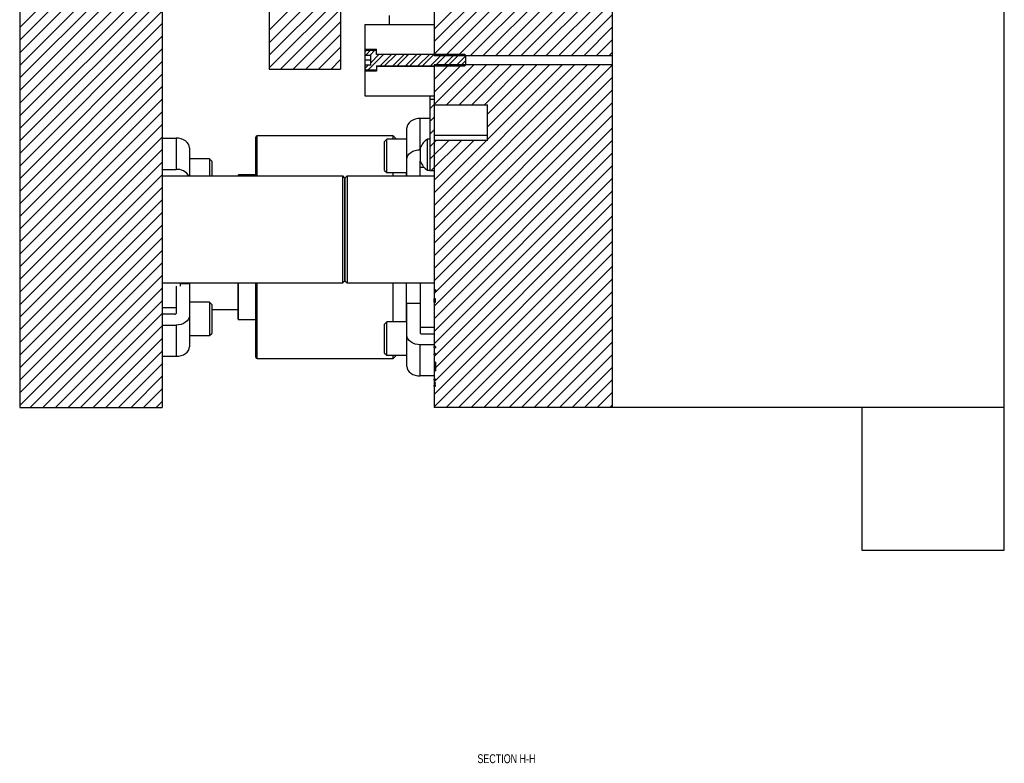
# Model space of a CAD drawing. Header units: inches. Extents: x 1687 to 2505, y -239 to -56.
# Tile 129 of 166: x 1827 to 1841, y -179 to -169. Entities that reach past the tile are written whole.
import ezdxf

# ---------------------------------------------------------------- set-up
doc = ezdxf.new("R2010")
doc.units = ezdxf.units.IN
doc.header["$LTSCALE"] = 0.5
doc.header["$MEASUREMENT"] = 0
for name, color, linetype in [('SID-M-D', 42, 'Continuous'), ('SID-M-F', 202, 'Continuous'), ('SID-M-S', 105, 'Continuous')]:
    doc.layers.add(name, color=color, linetype=linetype)
doc.styles.add('SLDTEXTSTYLE0', font='TXT', dxfattribs={"width": 0.595745})
pattern_1 = [(90, (1824.905, -204.443), (-12, 12), [12, -12]), (90, (1826.905, -204.443), (-12, 12), [12, -12]), (90, (1828.905, -204.443), (-12, 12), [12, -12]), (90, (1830.905, -204.443), (-12, 12), [12, -12]), (90, (1832.905, -204.443), (-12, 12), [12, -12]), (90, (1834.905, -204.443), (-12, 12), [12, -12]), (90, (1836.905, -204.443), (-12, 12), [12, -12]), (0, (1824.905, -192.443), (12, -12), [12, -12]), (0, (1824.905, -190.443), (12, -12), [12, -12]), (0, (1824.905, -188.443), (12, -12), [12, -12]), (0, (1824.905, -186.443), (12, -12), [12, -12]), (0, (1824.905, -184.443), (12, -12), [12, -12]), (0, (1824.905, -182.443), (12, -12), [12, -12]), (0, (1824.905, -180.443), (12, -12), [12, -12])]

msp = doc.modelspace()

# ---------------------------------------------------------------- hatches: boundary and pattern name
at = {"layer": 'SID-M-F'}
h = msp.add_hatch(dxfattribs=at)
h.set_pattern_fill('AR-PARQ1', color=256, style=0)
h.set_pattern_definition(pattern_1)
h.paths.add_polyline_path([(1832.59626, -169.3479), (1832.59626, -168.93455), (1831.62626, -168.93455), (1831.62626, -169.27934), (1831.79026, -169.27934), (1831.79026, -169.3479)], flags=0)
h = msp.add_hatch(dxfattribs=at)
h.set_pattern_fill('AR-PARQ1', color=256, style=0)
h.set_pattern_definition(pattern_1)
h.paths.add_polyline_path([(1832.59626, -169.93455), (1832.59626, -169.5212), (1831.79026, -169.5212), (1831.79026, -169.58976), (1831.62626, -169.58976), (1831.62626, -169.93455)], flags=0)

# ---------------------------------------------------------------- linework, layer by layer
at = {"layer": 'SID-M-F', "linetype": 'Continuous'}
for p, q in [((1826.78326, -168.97714), (1829.78326, -165.97714)), ((1826.78326, -169.15392), (1829.78326, -166.15392)), ((1826.78326, -169.33069), (1829.78326, -166.33069)), ((1826.78326, -169.50747), (1829.78326, -166.50747)), ((1826.78326, -169.68425), (1829.78326, -166.68425)), ((1826.78326, -169.86102), (1829.78326, -166.86102)), ((1826.78326, -170.0378), (1829.78326, -167.0378)), ((1826.78326, -170.21458), (1829.78326, -167.21458)), ((1826.78326, -170.39135), (1829.78326, -167.39135)), ((1826.78326, -170.74491), (1829.78326, -167.74491)), ((1830.28326, -169.01268), (1831.28326, -168.01268)), ((1830.28326, -169.18945), (1831.28326, -168.18945)), ((1830.28326, -169.36623), (1831.28326, -168.36623)), ((1832.59626, -169.52811), (1833.85857, -168.2658)), ((1832.59626, -169.70489), (1834.03534, -168.2658)), ((1832.59626, -168.99778), (1833.32824, -168.2658)), ((1832.59626, -169.17456), (1833.50501, -168.2658)), ((1832.59626, -169.35133), (1833.68179, -168.2658)), ((1833.10895, -169.36897), (1834.21212, -168.2658)), ((1833.28572, -169.36897), (1834.3889, -168.2658)), ((1833.4625, -169.36897), (1834.56567, -168.2658)), ((1833.63928, -169.36897), (1834.74245, -168.2658)), ((1833.81605, -169.36897), (1834.91923, -168.2658)), ((1833.99283, -169.36897), (1835.096, -168.2658)), ((1834.16961, -169.36897), (1835.09626, -168.44232)), ((1826.78326, -170.56813), (1828.78326, -168.56813)), ((1830.28326, -169.54301), (1831.28326, -168.54301)), ((1834.34638, -169.36897), (1835.09626, -168.6191)), ((1830.4435, -169.55955), (1831.28326, -168.71978)), ((1826.78326, -170.92168), (1828.78326, -168.92168)), ((1830.62027, -169.55955), (1831.28326, -168.89656)), ((1834.52316, -169.36897), (1835.09626, -168.79588)), ((1834.69994, -169.36897), (1835.09626, -168.97265)), ((1826.78326, -171.09846), (1828.78326, -169.09846)), ((1830.79705, -169.55955), (1831.28326, -169.07334)), ((1834.87671, -169.36897), (1835.09626, -169.14943)), ((1826.78326, -171.27524), (1828.78326, -169.27524)), ((1830.97383, -169.55955), (1831.28326, -169.25011)), ((1831.63697, -169.36424), (1831.70045, -169.30075)), ((1831.69947, -169.36424), (1831.76295, -169.30075)), ((1835.05349, -169.36897), (1835.09626, -169.32621)), ((1826.78326, -171.45201), (1828.78326, -169.45201)), ((1831.1506, -169.55955), (1831.28326, -169.42689)), ((1831.67214, -169.56834), (1831.88593, -169.35455)), ((1831.70826, -169.46973), (1831.82343, -169.35455)), ((1831.84021, -169.51455), (1832.00021, -169.35455)), ((1831.90271, -169.51455), (1832.06271, -169.35455)), ((1832.01699, -169.51455), (1832.17699, -169.35455)), ((1832.07949, -169.51455), (1832.23949, -169.35455)), ((1832.19376, -169.51455), (1832.35376, -169.35455)), ((1832.25626, -169.51455), (1832.41626, -169.35455)), ((1832.37054, -169.51455), (1832.53054, -169.35455)), ((1832.43304, -169.51455), (1832.59304, -169.35455)), ((1832.54732, -169.51455), (1832.70732, -169.35455)), ((1832.59626, -169.88166), (1833.04026, -169.43766)), ((1832.72409, -169.51455), (1832.88409, -169.35455)), ((1832.90087, -169.51455), (1833.04026, -169.37516)), ((1831.62626, -169.55173), (1831.67312, -169.50486)), ((1831.78642, -169.56834), (1831.79026, -169.5645)), ((1832.59626, -170.05844), (1833.15457, -169.50012)), ((1832.59626, -171.47265), (1834.56879, -169.50012)), ((1832.59626, -171.64943), (1834.74556, -169.50012)), ((1832.59626, -171.82621), (1834.92234, -169.50012)), ((1832.59626, -172.00298), (1835.09626, -169.50298)), ((1832.77192, -170.05955), (1833.33135, -169.50012)), ((1832.9487, -170.05955), (1833.50813, -169.50012)), ((1833.12548, -170.05955), (1833.6849, -169.50012)), ((1833.30225, -170.05955), (1833.86168, -169.50012)), ((1833.34626, -170.19232), (1834.03846, -169.50012)), ((1833.34626, -170.3691), (1834.21523, -169.50012)), ((1833.34626, -170.54588), (1834.39201, -169.50012)), ((1826.78326, -171.62879), (1828.78326, -169.62879)), ((1832.59626, -172.17976), (1835.09626, -169.67976)), ((1826.78326, -171.80557), (1828.78326, -169.80557)), ((1832.59626, -172.35654), (1835.09626, -169.85654)), ((1826.78326, -171.98235), (1828.78326, -169.98235)), ((1832.59626, -172.53331), (1835.09626, -170.03331)), ((1826.78326, -172.15912), (1828.78326, -170.15912)), ((1832.53626, -170.11844), (1832.59626, -170.05844)), ((1832.53626, -170.29522), (1832.59626, -170.23522)), ((1832.59626, -172.71009), (1835.09626, -170.21009)), ((1826.78326, -172.3359), (1828.78326, -170.3359)), ((1832.53626, -170.47199), (1832.59626, -170.41199)), ((1832.59626, -172.88687), (1835.09626, -170.38687)), ((1826.78326, -172.51268), (1828.78326, -170.51268)), ((1832.53626, -170.64877), (1832.62548, -170.55955)), ((1832.53626, -170.82555), (1832.80225, -170.55955)), ((1832.55403, -170.98455), (1832.97903, -170.55955)), ((1832.59626, -171.1191), (1833.15581, -170.55955)), ((1832.59626, -171.29588), (1833.33258, -170.55955)), ((1832.59626, -173.06364), (1835.09626, -170.56364)), ((1826.78326, -172.68945), (1828.78326, -170.68945)), ((1826.78326, -172.86623), (1828.78326, -170.86623)), ((1832.59626, -173.24042), (1835.09626, -170.74042)), ((1832.59626, -173.4172), (1835.09626, -170.9172)), ((1826.78326, -173.04301), (1828.78326, -171.04301)), ((1832.59626, -173.59397), (1835.09626, -171.09397)), ((1826.78326, -173.21978), (1828.78326, -171.21978)), ((1832.61626, -173.75075), (1835.09626, -171.27075)), ((1826.78326, -173.39656), (1828.78326, -171.39656)), ((1832.59626, -173.94753), (1835.09626, -171.44753)), ((1826.78326, -173.57334), (1828.78326, -171.57334)), ((1832.59626, -174.1243), (1835.09626, -171.6243)), ((1826.78326, -173.75011), (1828.78326, -171.75011)), ((1832.59626, -174.30108), (1835.09626, -171.80108)), ((1826.78326, -173.92689), (1828.78326, -171.92689)), ((1826.78326, -174.10367), (1828.78326, -172.10367)), ((1832.76457, -174.30955), (1835.09626, -171.97786)), ((1832.94134, -174.30955), (1835.09626, -172.15463)), ((1826.78326, -174.28044), (1828.78326, -172.28044)), ((1833.11812, -174.30955), (1835.09626, -172.33141)), ((1826.93093, -174.30955), (1828.78326, -172.45722)), ((1833.2949, -174.30955), (1835.09626, -172.50819)), ((1827.10771, -174.30955), (1828.78326, -172.634)), ((1833.47167, -174.30955), (1835.09626, -172.68496)), ((1827.28449, -174.30955), (1828.78326, -172.81077)), ((1833.64845, -174.30955), (1835.09626, -172.86174)), ((1827.46126, -174.30955), (1828.78326, -172.98755)), ((1833.82523, -174.30955), (1835.09626, -173.03852)), ((1827.63804, -174.30955), (1828.78326, -173.16433)), ((1827.81482, -174.30955), (1828.78326, -173.3411)), ((1834.002, -174.30955), (1835.09626, -173.21529)), ((1834.17878, -174.30955), (1835.09626, -173.39207)), ((1827.99159, -174.30955), (1828.78326, -173.51788)), ((1834.35556, -174.30955), (1835.09626, -173.56885)), ((1828.16837, -174.30955), (1828.78326, -173.69466)), ((1834.53233, -174.30955), (1835.09626, -173.74562)), ((1828.34515, -174.30955), (1828.78326, -173.87143)), ((1834.70911, -174.30955), (1835.09626, -173.9224)), ((1828.52192, -174.30955), (1828.78326, -174.04821)), ((1834.88589, -174.30955), (1835.09626, -174.09918)), ((1828.6987, -174.30955), (1828.78326, -174.22499)), ((1835.06266, -174.30955), (1835.09626, -174.27595))]:
    msp.add_line(p, q, dxfattribs=at)
at = {"layer": 'SID-M-S'}
for p, q in [((1840.59626, -176.30955), (1840.59626, -148.30955)), ((1826.78326, -150.30955), (1826.78326, -174.30955)), ((1835.09626, -150.30955), (1835.09626, -174.30955)), ((1830.28326, -159.45684), (1830.28326, -169.55955)), ((1828.78326, -165.08947), (1828.78326, -174.30955)), ((1831.28326, -166.35955), (1831.28326, -169.55955)), ((1832.59626, -168.2658), (1832.59626, -169.36897)), ((1831.97126, -168.93455), (1831.97126, -168.80955)), ((1831.62626, -168.93455), (1831.62626, -169.93455)), ((1831.62626, -168.93455), (1832.59626, -168.93455)), ((1831.62626, -169.27934), (1831.79026, -169.27934)), ((1831.64266, -169.29955), (1831.62626, -169.31595)), ((1831.64266, -169.30075), (1831.62626, -169.31732)), ((1831.79026, -169.29955), (1831.64266, -169.29955)), ((1831.64266, -169.30075), (1831.64266, -169.29955)), ((1831.79026, -169.30075), (1831.64266, -169.30075)), ((1831.79026, -169.35455), (1831.79026, -169.27934)), ((1831.62626, -169.36424), (1831.70826, -169.36424)), ((1831.70826, -169.43455), (1831.62626, -169.43455)), ((1831.70826, -169.50486), (1831.70826, -169.36424)), ((1831.79026, -169.3479), (1832.59626, -169.3479)), ((1832.21265, -169.35255), (1831.79026, -169.35255)), ((1832.21265, -169.35455), (1831.79026, -169.35455)), ((1832.21265, -169.36435), (1832.21265, -169.35255)), ((1832.21775, -169.35255), (1832.21418, -169.36235)), ((1832.21775, -169.35455), (1832.21418, -169.36463)), ((1832.21418, -169.36463), (1832.21418, -169.36235)), ((1832.59626, -169.35255), (1832.21775, -169.35255)), ((1832.21775, -169.35455), (1832.21775, -169.35255)), ((1833.02626, -169.35455), (1832.21775, -169.35455)), ((1832.59626, -169.36897), (1835.09626, -169.36897)), ((1833.04026, -169.36897), (1833.02626, -169.35455)), ((1833.04026, -169.50012), (1833.04026, -169.36897)), ((1830.28326, -169.55955), (1831.28326, -169.55955)), ((1831.70826, -169.50486), (1831.62626, -169.50486)), ((1831.62626, -169.55178), (1831.64266, -169.56834)), ((1831.62626, -169.55315), (1831.64266, -169.56955)), ((1831.79026, -169.58976), (1831.62626, -169.58976)), ((1831.64266, -169.56834), (1831.79026, -169.56834)), ((1831.64266, -169.56955), (1831.64266, -169.56834)), ((1831.64266, -169.56955), (1831.79026, -169.56955)), ((1831.79026, -169.51455), (1832.21265, -169.51455)), ((1831.79026, -169.51455), (1831.79026, -169.58976)), ((1831.79026, -169.51655), (1832.21265, -169.51655)), ((1832.59626, -169.5212), (1831.79026, -169.5212)), ((1832.21265, -169.51655), (1832.21265, -169.50474)), ((1832.21418, -169.50447), (1832.21775, -169.51455)), ((1832.21418, -169.50675), (1832.21418, -169.50447)), ((1832.21418, -169.50675), (1832.21775, -169.51655)), ((1832.21775, -169.51455), (1833.02626, -169.51455)), ((1832.21775, -169.51655), (1832.21775, -169.51455)), ((1832.21775, -169.51655), (1832.59626, -169.51655)), ((1835.09626, -169.50012), (1832.59626, -169.50012)), ((1832.59626, -169.50012), (1832.59626, -172.78392)), ((1833.02626, -169.51455), (1833.04026, -169.50012)), ((1831.62626, -169.93455), (1832.59626, -169.93455)), ((1832.53626, -169.93455), (1832.53626, -170.98455)), ((1832.59626, -169.98455), (1832.53626, -169.98455)), ((1832.59626, -170.05955), (1833.34626, -170.05955)), ((1833.34626, -170.55955), (1833.34626, -170.05955)), ((1832.24611, -170.31193), (1832.22864, -170.33504)), ((1832.26961, -170.29168), (1832.24611, -170.31193)), ((1832.29825, -170.27506), (1832.26961, -170.29168)), ((1832.33093, -170.26271), (1832.29825, -170.27506)), ((1832.36638, -170.25511), (1832.33093, -170.26271)), ((1832.40326, -170.25254), (1832.36638, -170.25511)), ((1832.40326, -170.69094), (1832.40326, -170.25254)), ((1832.53626, -170.25254), (1832.40326, -170.25254)), ((1832.21789, -170.36011), (1832.21426, -170.38618)), ((1832.21426, -171.05955), (1832.21426, -170.38618)), ((1832.22864, -170.33504), (1832.21789, -170.36011)), ((1828.78326, -170.52875), (1828.97626, -170.52875)), ((1828.97626, -170.52875), (1828.97626, -170.96715)), ((1829.01314, -170.53132), (1828.97626, -170.52875)), ((1829.04859, -170.53892), (1829.01314, -170.53132)), ((1829.08127, -170.55127), (1829.04859, -170.53892)), ((1829.10991, -170.56789), (1829.08127, -170.55127)), ((1829.13341, -170.58814), (1829.10991, -170.56789)), ((1829.15088, -170.61125), (1829.13341, -170.58814)), ((1830.09626, -171.05955), (1830.09626, -170.51705)), ((1832.02276, -170.49705), (1830.11626, -170.49705)), ((1830.11626, -171.05955), (1830.11626, -170.49705)), ((1831.93301, -170.54354), (1831.90176, -170.57479)), ((1831.90176, -170.98104), (1831.90176, -170.57479)), ((1832.21426, -170.54354), (1831.93301, -170.54354)), ((1831.93301, -171.01229), (1831.93301, -170.54354)), ((1832.06925, -170.54354), (1832.02276, -170.49705)), ((1832.02276, -170.54354), (1832.02276, -170.49705)), ((1832.53626, -170.54105), (1832.50526, -170.54105)), ((1832.50526, -170.97805), (1832.50526, -170.54105)), ((1833.34626, -170.48928), (1832.59626, -170.48928)), ((1833.34626, -170.55955), (1832.59626, -170.55955)), ((1829.16163, -170.63632), (1829.15088, -170.61125)), ((1829.16526, -170.66239), (1829.16163, -170.63632)), ((1829.16526, -170.66239), (1829.16526, -171.05955)), ((1832.26961, -170.73009), (1832.29825, -170.71347)), ((1832.29825, -170.71347), (1832.33093, -170.70112)), ((1832.33093, -170.70112), (1832.36638, -170.69351)), ((1832.36638, -170.69351), (1832.40326, -170.69094)), ((1832.40426, -170.69094), (1832.40326, -170.69094)), ((1832.40426, -170.85705), (1832.40426, -170.66205)), ((1829.44651, -170.81975), (1829.16526, -170.81975)), ((1829.47776, -170.851), (1829.44651, -170.81975)), ((1829.44651, -170.81975), (1829.44651, -171.05955)), ((1829.47776, -170.851), (1829.47776, -171.05955)), ((1832.21426, -170.82459), (1832.21789, -170.79851)), ((1832.21789, -170.79851), (1832.22864, -170.77344)), ((1832.22864, -170.77344), (1832.24611, -170.75034)), ((1832.24611, -170.75034), (1832.26961, -170.73009)), ((1832.40326, -170.85535), (1832.40359, -170.85293)), ((1832.40326, -171.05955), (1832.40326, -170.85535)), ((1832.40359, -170.85293), (1832.40426, -170.85122)), ((1828.78326, -170.96715), (1828.97626, -170.96715)), ((1831.90176, -170.98104), (1831.93301, -171.01229)), ((1832.40326, -170.93417), (1832.45367, -170.93417)), ((1832.50526, -170.97805), (1832.53626, -170.97805)), ((1832.53626, -170.98455), (1832.59626, -170.98455)), ((1828.78326, -171.05955), (1831.31576, -171.05955)), ((1829.84626, -171.05955), (1829.84626, -171.0518)), ((1830.09626, -171.04392), (1829.85413, -171.04392)), ((1829.85413, -171.05955), (1829.85413, -171.04392)), ((1831.31576, -172.55955), (1831.31576, -171.05955)), ((1831.34576, -171.08955), (1831.31576, -171.05955)), ((1831.34576, -171.08955), (1831.34576, -172.52955)), ((1831.34626, -171.08955), (1831.37626, -171.05955)), ((1831.34626, -172.52955), (1831.34626, -171.08955)), ((1831.37626, -171.05955), (1831.37626, -172.55955)), ((1831.37626, -171.05955), (1832.59626, -171.05955)), ((1831.93301, -171.01229), (1832.21426, -171.01229)), ((1832.02276, -171.05955), (1832.02276, -171.01229)), ((1832.21026, -171.05955), (1832.21026, -171.01229)), ((1828.78326, -172.55955), (1831.31576, -172.55955)), ((1828.97626, -172.60504), (1828.97626, -172.98754)), ((1829.03326, -172.55955), (1829.03326, -172.60504)), ((1829.16526, -172.57232), (1829.03326, -172.57232)), ((1829.16526, -172.57232), (1829.16526, -173.45671)), ((1829.84626, -173.0673), (1829.84626, -172.55955)), ((1829.85413, -173.07517), (1829.85413, -172.55955)), ((1830.09626, -173.60205), (1830.09626, -172.55955)), ((1830.11626, -173.62205), (1830.11626, -172.55955)), ((1831.31576, -172.55955), (1831.34576, -172.52955)), ((1831.34626, -172.52955), (1831.37626, -172.55955)), ((1831.37626, -172.55955), (1832.59626, -172.55955)), ((1832.02276, -173.10681), (1832.02276, -172.55955)), ((1832.21026, -173.10681), (1832.21026, -172.55955)), ((1832.40326, -172.55955), (1832.40326, -173.26375)), ((1832.61626, -172.65757), (1832.59626, -172.65757)), ((1832.61626, -172.65757), (1832.61626, -172.66988)), ((1832.59626, -172.66988), (1832.61626, -172.66988)), ((1832.61626, -172.78392), (1832.59626, -172.78392)), ((1832.61626, -172.83261), (1832.61626, -172.78392)), ((1828.97626, -172.90872), (1828.78326, -172.90872)), ((1829.44651, -172.8306), (1829.16526, -172.8306)), ((1829.47776, -172.86185), (1829.44651, -172.8306)), ((1829.44651, -172.8306), (1829.44651, -173.29935)), ((1829.47776, -172.86185), (1829.47776, -173.2681)), ((1829.47776, -172.93455), (1829.84626, -172.93455)), ((1832.40326, -172.84853), (1832.21426, -172.84853)), ((1832.21426, -173.73292), (1832.21426, -172.84853)), ((1832.61626, -172.80855), (1832.59626, -172.80855)), ((1832.59626, -172.83261), (1832.61626, -172.83261)), ((1832.59626, -172.83261), (1832.59626, -173.45391)), ((1828.95876, -172.99992), (1828.78326, -172.99992)), ((1829.15088, -173.06944), (1829.13341, -173.09255)), ((1829.16163, -173.04437), (1829.15088, -173.06944)), ((1829.16526, -173.0183), (1829.16163, -173.04437)), ((1829.85413, -173.07517), (1830.09626, -173.07517)), ((1828.78326, -173.15194), (1828.97626, -173.15194)), ((1829.01314, -173.14938), (1828.97626, -173.15194)), ((1828.97626, -173.15194), (1828.97626, -173.59035)), ((1829.04859, -173.14177), (1829.01314, -173.14938)), ((1829.08127, -173.12942), (1829.04859, -173.14177)), ((1829.10991, -173.1128), (1829.08127, -173.12942)), ((1829.13341, -173.09255), (1829.10991, -173.1128)), ((1831.93301, -173.10681), (1831.90176, -173.13806)), ((1831.90176, -173.54431), (1831.90176, -173.13806)), ((1832.21426, -173.10681), (1831.93301, -173.10681)), ((1831.93301, -173.57556), (1831.93301, -173.10681)), ((1832.59626, -173.18493), (1832.40326, -173.18493)), ((1829.16526, -173.29935), (1829.44651, -173.29935)), ((1829.44651, -173.29935), (1829.47776, -173.2681)), ((1832.21789, -173.32058), (1832.21426, -173.29451)), ((1832.22864, -173.34565), (1832.21789, -173.32058)), ((1832.24611, -173.36876), (1832.22864, -173.34565)), ((1832.42076, -173.27613), (1832.59626, -173.27613)), ((1829.15088, -173.50785), (1829.16163, -173.48278)), ((1829.16163, -173.48278), (1829.16526, -173.45671)), ((1832.26961, -173.38901), (1832.24611, -173.36876)), ((1832.29825, -173.40563), (1832.26961, -173.38901)), ((1832.33093, -173.41798), (1832.29825, -173.40563)), ((1832.36638, -173.42559), (1832.33093, -173.41798)), ((1832.40326, -173.42815), (1832.36638, -173.42559)), ((1832.59626, -173.42815), (1832.40326, -173.42815)), ((1832.40326, -173.86656), (1832.40326, -173.42815)), ((1832.61626, -173.45391), (1832.59626, -173.45391)), ((1832.59626, -173.47109), (1832.61626, -173.47109)), ((1832.59626, -173.47109), (1832.59626, -173.55281)), ((1832.61626, -173.45391), (1832.61626, -173.47109)), ((1828.78326, -173.59035), (1828.97626, -173.59035)), ((1828.97626, -173.59035), (1829.01314, -173.58778)), ((1829.01314, -173.58778), (1829.04859, -173.58018)), ((1829.04859, -173.58018), (1829.08127, -173.56783)), ((1829.08127, -173.56783), (1829.10991, -173.55121)), ((1829.10991, -173.55121), (1829.13341, -173.53096)), ((1829.13341, -173.53096), (1829.15088, -173.50785)), ((1830.11626, -173.62205), (1832.02276, -173.62205)), ((1831.90176, -173.54431), (1831.93301, -173.57556)), ((1831.93301, -173.57556), (1832.21426, -173.57556)), ((1832.02276, -173.62205), (1832.06925, -173.57556)), ((1832.02276, -173.62205), (1832.02276, -173.57556)), ((1832.61626, -173.55281), (1832.59626, -173.55281)), ((1832.59626, -173.56753), (1832.61626, -173.56753)), ((1832.59626, -173.56753), (1832.59626, -173.91014)), ((1832.61626, -173.55281), (1832.61626, -173.56753)), ((1832.21426, -173.73292), (1832.21789, -173.75899)), ((1832.21789, -173.75899), (1832.22864, -173.78406)), ((1832.61626, -173.67488), (1832.59626, -173.67488)), ((1832.61626, -173.68718), (1832.59626, -173.68718)), ((1832.61626, -173.67488), (1832.61626, -173.79488)), ((1832.22864, -173.78406), (1832.24611, -173.80717)), ((1832.24611, -173.80717), (1832.26961, -173.82742)), ((1832.26961, -173.82742), (1832.29825, -173.84404)), ((1832.29825, -173.84404), (1832.33093, -173.85639)), ((1832.33093, -173.85639), (1832.36638, -173.86399)), ((1832.36638, -173.86399), (1832.40326, -173.86656)), ((1832.59626, -173.86656), (1832.40326, -173.86656)), ((1832.59626, -173.79488), (1832.61626, -173.79488)), ((1832.61626, -173.91014), (1832.59626, -173.91014)), ((1832.59626, -173.92647), (1832.61626, -173.92647)), ((1832.59626, -173.92647), (1832.59626, -173.99407)), ((1832.61626, -173.96141), (1832.59626, -173.96141)), ((1832.59626, -173.97372), (1832.61626, -173.97372)), ((1832.61626, -173.99407), (1832.59626, -173.99407)), ((1832.59626, -174.00026), (1832.59626, -173.99673)), ((1832.59626, -174.00958), (1832.61626, -174.00958)), ((1832.59626, -174.00958), (1832.59626, -174.30955)), ((1832.61626, -173.92647), (1832.61626, -173.91014)), ((1832.61626, -173.97372), (1832.61626, -173.96141)), ((1832.61626, -174.00958), (1832.61626, -173.99407)), ((1826.78326, -174.30955), (1828.78326, -174.30955)), ((1840.59626, -174.30955), (1832.59626, -174.30955)), ((1838.59626, -174.30955), (1838.59626, -176.30955)), ((1838.59626, -176.30955), (1840.59626, -176.30955))]:
    msp.add_line(p, q, dxfattribs=at)
for centre, radius, start, end in [((1832.21344, -169.36208), 0.000787, 180, 340), ((1832.21344, -169.50701), 0.000787, 20, 180), ((1830.11626, -170.51705), 0.02, 90, 180), ((1832.65301, -170.76703), 0.27, 123.177536, 157.118233), ((1832.65301, -170.75206), 0.27, 202.881767, 236.822464), ((1828.99462, -171.15254), 0.18629, 29.944291, 95.653417), ((1829.85413, -171.0518), 0.00787, 90, 180), ((1828.96095, -172.98445), 0.01562, 261.950533, 348.578246), ((1829.85413, -173.0673), 0.00787, 180, 270), ((1832.41857, -173.26066), 0.01562, 191.421754, 278.049467), ((1830.11626, -173.60205), 0.02, 180, 270)]:
    msp.add_arc(centre, radius, start, end, dxfattribs=at)
for points, knots in [([(1832.21418, -169.36463), (1832.21414, -169.36471), (1832.21407, -169.36487), (1832.21387, -169.36505), (1832.21362, -169.36516), (1832.21335, -169.36518), (1832.2131, -169.36511), (1832.21289, -169.36495), (1832.21273, -169.36474), (1832.21266, -169.36453), (1832.21265, -169.36439), (1832.21265, -169.36435)], [0, 0, 0, 0, 0.11105776, 0.23555208, 0.35625973, 0.47338457, 0.58874942, 0.70481335, 0.82364989, 0.94620285, 1, 1, 1, 1]), ([(1832.21265, -169.50474), (1832.21265, -169.50469), (1832.21266, -169.50455), (1832.21275, -169.50432), (1832.21291, -169.50413), (1832.21311, -169.50399), (1832.21333, -169.50392), (1832.2136, -169.50393), (1832.21384, -169.50403), (1832.21404, -169.5042), (1832.21414, -169.50436), (1832.21417, -169.50446), (1832.21418, -169.50447)], [0, 0, 0, 0, 0.06943897, 0.19619533, 0.32163198, 0.40197168, 0.51786353, 0.63379549, 0.74908433, 0.86574479, 0.98558833, 1, 1, 1, 1]), ([(1832.59626, -172.80855), (1832.59626, -172.80343), (1832.59626, -172.79428), (1832.59626, -172.78709), (1832.59626, -172.78392)], [0, 0, 0, 0, 0.55943419, 1, 1, 1, 1]), ([(1832.59626, -172.83261), (1832.59626, -172.8286), (1832.59626, -172.82144), (1832.59626, -172.8125), (1832.59626, -172.80855)], [0, 0, 0, 0, 0.55902302, 1, 1, 1, 1]), ([(1832.59626, -173.47109), (1832.59626, -173.46828), (1832.59626, -173.46151), (1832.59626, -173.45672), (1832.59626, -173.45391)], [0, 0, 0, 0, 0.41388017, 1, 1, 1, 1]), ([(1832.59626, -173.56753), (1832.59626, -173.56562), (1832.59626, -173.56291), (1832.59626, -173.55879), (1832.59626, -173.55757)], [0, 0, 0, 0, 0.7018057, 1, 1, 1, 1]), ([(1832.59626, -173.92647), (1832.59626, -173.92116), (1832.59626, -173.91166), (1832.59626, -173.90989), (1832.59626, -173.90911)], [0, 0, 0, 0, 0.5598053, 1, 1, 1, 1]), ([(1832.59626, -174.01065), (1832.59626, -174.00989), (1832.59626, -174.00854), (1832.59626, -173.99849), (1832.59626, -173.99407)], [0, 0, 0, 0, 0.55972263, 1, 1, 1, 1])]:
    msp.add_open_spline(points, degree=3, knots=knots, dxfattribs=at)

# ---------------------------------------------------------------- texts
at = {"layer": 'SID-M-D', "style": 'SLDTEXTSTYLE0', "width": 0.75}
msp.add_text('SECTION H-H', height=0.125, dxfattribs=at).set_placement((1833.2043, -179.30029))

doc.saveas('drawing.dxf')
